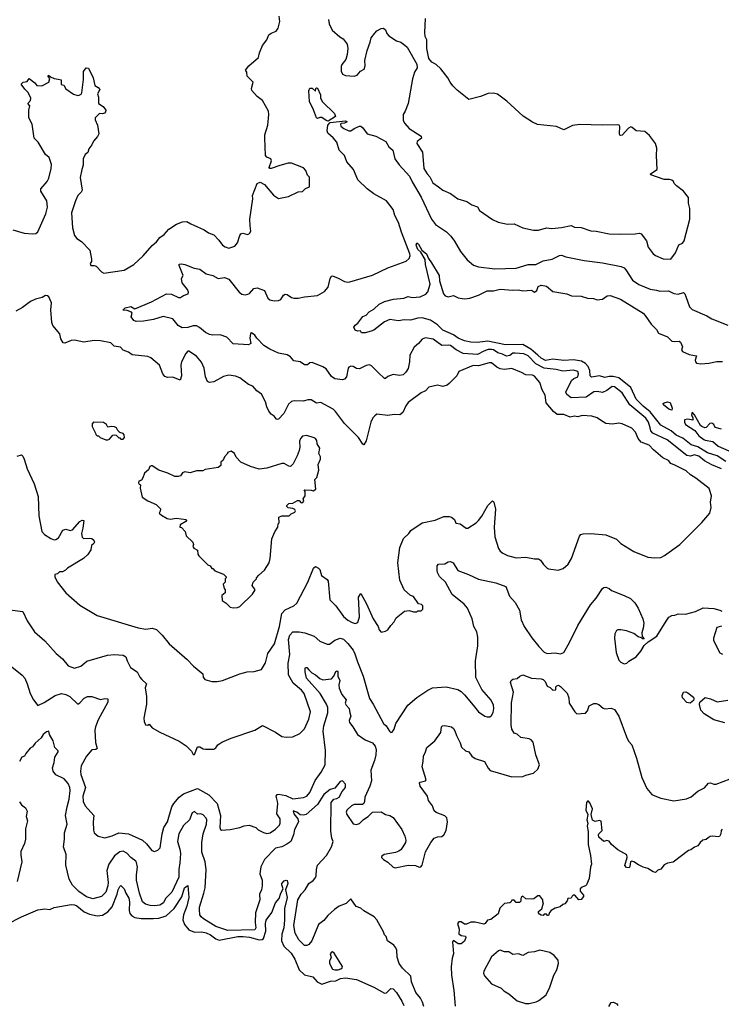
# Model space of a CAD drawing. Extents: x 2087054 to 2277909, y 548907 to 753496.
# Tile 213 of 256: x 2139987 to 2146484, y 650197 to 659312. Entities that reach past the tile are written whole.
import ezdxf

# ---------------------------------------------------------------- set-up
doc = ezdxf.new("R2010")
doc.units = 0

msp = doc.modelspace()

# ---------------------------------------------------------------- linework, layer by layer
at = {"layer": '0CON20XD'}
for points in [[(2141601.3, 657411.3), (2141695, 657366), (2141735, 657337.5), (2141785, 657318.8), (2141832.5, 657272.5), (2141865.8, 657225.8), (2141888.8, 657208.8), (2141925, 657198), (2141980, 657215), (2142004.5, 657245.5), (2142024.2, 657315), (2142035, 657330), (2142055, 657336.7), (2142096.4, 657323.6), (2142115, 657333.3), (2142128.8, 657355), (2142120, 657405), (2142118.6, 657465), (2142146.2, 657655), (2142143.3, 657685), (2142185, 657796.7), (2142215, 657807.5), (2142255, 657786.7), (2142337.3, 657687.3), (2142385, 657656.2), (2142475, 657673.8), (2142565, 657717.5), (2142605, 657722.5), (2142635, 657750), (2142670, 657765), (2142670, 657855), (2142653, 657873), (2142637, 657917), (2142615, 657940), (2142505, 657982.5), (2142473, 657983), (2142395, 657961.1), (2142315, 657934.3), (2142302.5, 657935), (2142296.7, 657945), (2142320, 658005), (2142313.3, 658023.3), (2142275, 658038.8), (2142264.2, 658054.2), (2142255.8, 658215), (2142258, 658245), (2142284, 658335), (2142294.3, 658435), (2142290.6, 658465), (2142235, 658564.3), (2142185, 658601.2), (2142136.4, 658656.4), (2142133.6, 658676.4), (2142150, 658735), (2142095, 658790), (2142090, 658825), (2142077.5, 658845), (2142110, 658885), (2142198.3, 658961.7), (2142208, 659005), (2142235, 659073.3), (2142275.5, 659124.5), (2142295, 659173.3), (2142315, 659188), (2142361.2, 659205), (2142380.6, 659235), (2142396.9, 659295), (2142390, 659345)], [(2142848, 659315), (2142854.3, 659275), (2142881.2, 659215), (2142953.1, 659153.1), (2142983.3, 659135), (2143018.8, 659085), (2143026, 659045), (2143019.7, 658990.3), (2143006, 658945), (2142971.7, 658898.3), (2142965, 658880), (2142964.2, 658834.2), (2142975, 658807.5), (2143005, 658796.7), (2143085, 658790), (2143110.7, 658799.3), (2143142.5, 658835), (2143175.9, 658854.1), (2143186.2, 658885), (2143183.3, 658935), (2143203.9, 659026.1), (2143231.2, 659105), (2143243.3, 659145), (2143275, 659187.5), (2143295, 659207.5), (2143335, 659230), (2143355, 659232.5), (2143375, 659217.5), (2143386.7, 659185), (2143405, 659163.3), (2143475, 659117.5), (2143515, 659102.5), (2143555, 659077.5), (2143575, 659057.5), (2143665, 658900), (2143666.2, 658865), (2143644.1, 658825.9), (2143625.9, 658764.1), (2143583.4, 658536.6), (2143557.5, 658465), (2143537, 658433), (2143537.9, 658377.9), (2143552.1, 658352.1), (2143593.3, 658305), (2143706.2, 658235), (2143708.8, 658215), (2143666.7, 658185), (2143663.8, 658165), (2143715.7, 658085), (2143730.8, 657935), (2143760, 657885), (2143785, 657858), (2143811.7, 657801.7), (2143864.6, 657764.6), (2143905.4, 657735.4), (2143975, 657704.4), (2144045, 657654.2), (2144127.6, 657627.6), (2144175, 657598), (2144225, 657578.8), (2144246.1, 657546.1), (2144285, 657516.7), (2144365, 657463.8), (2144417.7, 657437.7), (2144505, 657418), (2144565, 657421.2), (2144645, 657384.2), (2144745, 657364), (2144790, 657365), (2144865, 657384.2), (2144915, 657380), (2145005, 657388.1), (2145094.3, 657405.7), (2145125, 657390), (2145185, 657388.6), (2145275, 657356.9), (2145325, 657354.2), (2145445, 657330.8), (2145553, 657327), (2145685, 657330), (2145725, 657336.7), (2145740.7, 657330.7), (2145791.2, 657265), (2145806.2, 657205), (2145853.8, 657145), (2145875, 657128.8), (2145945, 657098.8), (2146016.7, 657095), (2146060, 657155), (2146091.7, 657228.3), (2146125, 657243.3), (2146141.2, 657265), (2146191.2, 657465), (2146193.8, 657565), (2146181.2, 657615), (2146178.8, 657665), (2146133.3, 657725), (2146067.5, 657775), (2146047.5, 657795), (2146040, 657815), (2146026.7, 657825), (2146005, 657832.9), (2145955, 657832.2), (2145832.5, 657875), (2145827.5, 657885), (2145888.8, 657925), (2145883.1, 658055), (2145888.3, 658121.7), (2145874.4, 658164.4), (2145819.7, 658239.7), (2145775, 658277.5), (2145694.2, 658284.2), (2145660, 658315), (2145645, 658319.2), (2145625, 658307.1), (2145565, 658242), (2145555, 658238.8), (2145545, 658243.3), (2145542.5, 658255), (2145544.2, 658324.2), (2145537.5, 658335), (2145525, 658340), (2145385, 658335.7), (2145175, 658341.2), (2145105, 658331.2), (2145025, 658291.2), (2144957, 658323), (2144783.2, 658343.2), (2144735, 658362), (2144649.7, 658419.7), (2144497.9, 658557.9), (2144411.7, 658621.7), (2144373, 658633), (2144325, 658630), (2144255, 658601.2), (2144145, 658573.8), (2144038.3, 658658.3), (2143998.8, 658698.8), (2143972.7, 658732.7), (2143951.2, 658775), (2143887.7, 658857.7), (2143845, 658897.5), (2143805, 658917.5), (2143775, 658952.5), (2143755.8, 659045), (2143756, 659125), (2143743.3, 659155), (2143738.1, 659195), (2143745.9, 659324.1)], [(2139925, 657368), (2140027.3, 657337.3), (2140105, 657328.8), (2140137.7, 657332.3), (2140155, 657348.8), (2140229.6, 657515), (2140243.5, 657575), (2140238, 657635), (2140184, 657725), (2140182, 657745), (2140241.2, 657815), (2140255.8, 657845), (2140278.6, 657935), (2140281.7, 657971.7), (2140260, 658035), (2140226.7, 658065), (2140159.3, 658179.3), (2140121.2, 658215), (2140103.3, 658345), (2140072.5, 658405), (2140072.5, 658475), (2140080, 658515), (2140062.5, 658535), (2140087, 658563), (2140090, 658585), (2140065, 658637.5), (2140035, 658667.5), (2140002.5, 658715), (2140020, 658735), (2140055, 658740), (2140075, 658767.5), (2140126.4, 658726.4), (2140145, 658702.5), (2140191.7, 658698.3), (2140257.5, 658735), (2140267.5, 658767.5), (2140252.5, 658785), (2140255, 658797.5), (2140271.7, 658781.7), (2140305, 658766.7), (2140345, 658762.5), (2140370, 658755), (2140371.7, 658711.7), (2140396.4, 658706.4), (2140415, 658672.5), (2140485, 658622.5), (2140525, 658610), (2140537, 658613), (2140556.4, 658623.6), (2140562.5, 658635), (2140577, 658757), (2140578.3, 658831.7), (2140602.5, 658865), (2140625, 658862.5), (2140668, 658775), (2140681.7, 658701.7), (2140715, 658683.3), (2140728, 658665), (2140708.8, 658625), (2140718, 658595), (2140717.5, 658535), (2140759.3, 658509.3), (2140785.8, 658475), (2140782.4, 658457.6), (2140772.6, 658447.4), (2140755, 658440), (2140725, 658442.5), (2140686, 658405), (2140685.7, 658385), (2140708.8, 658335), (2140721.2, 658255), (2140708.8, 658231.2), (2140671.7, 658188.3), (2140656.1, 658153.9), (2140627.5, 658115), (2140617, 658083), (2140593.8, 658065), (2140574, 658025), (2140576.2, 657965), (2140561.9, 657925), (2140547.9, 657852.1), (2140566.7, 657735), (2140556.9, 657715), (2140524.5, 657685), (2140505, 657636.2), (2140467.8, 657525), (2140475.5, 657385.5), (2140494.3, 657315), (2140515, 657286.7), (2140559.5, 657259.5), (2140638.3, 657178.3), (2140653.3, 657095), (2140653.3, 657075), (2140641.2, 657055), (2140645, 657037.5), (2140676.4, 657036.4), (2140695, 657028.8), (2140745, 656976.7), (2140765, 656966.7), (2140955, 656994.2), (2141044.2, 657045), (2141129.4, 657125), (2141215, 657222.5), (2141255, 657254), (2141286, 657295), (2141325, 657324.2), (2141368.3, 657371.7), (2141440.4, 657419.6), (2141495, 657440.8), (2141534.1, 657444.1), (2141570.9, 657420.9), (2141601.3, 657411.3)], [(2142845, 658372), (2142825, 658377.5), (2142785, 658407.5), (2142765, 658406.7), (2142745, 658396.7), (2142734.1, 658404.1), (2142708.2, 658478.2), (2142671.4, 658555), (2142663.3, 658655), (2142675, 658677.5), (2142697, 658677), (2142725, 658650), (2142730, 658675), (2142735, 658680), (2142745, 658677.5), (2142773.8, 658615), (2142772.5, 658585), (2142791.1, 658551.1), (2142903.6, 658443.6), (2142910, 658415), (2142845, 658372)], [(2146485, 655155.3), (2146395, 655190.9), (2146328.7, 655228.7), (2146275, 655270.3), (2146235, 655284.3), (2146198.2, 655271.8), (2146165, 655278.2), (2145984, 655424), (2145851.2, 655485), (2145832.8, 655505), (2145826.4, 655533.6), (2145808.9, 655585), (2145785, 655621.8), (2145636.2, 655746.2), (2145565, 655858.4), (2145495, 655913.1), (2145473.8, 655915), (2145425, 655878.9), (2145385, 655861.4), (2145335, 655868.9), (2145305, 655865.5), (2145234, 655816), (2145095, 655810.6), (2145055, 655842), (2145044.3, 655865), (2145098.3, 655971.7), (2145119.7, 655990.3), (2145156.9, 656005), (2145161.9, 656035), (2145155, 656053.8), (2145115, 656067.5), (2145015, 656059.1), (2144954.7, 656074.7), (2144845, 656085.9), (2144767, 656127), (2144695, 656199.5), (2144655, 656218.1), (2144575, 656226.1), (2144555, 656223.5), (2144525, 656203.5), (2144495, 656196.7), (2144456.8, 656216.8), (2144415, 656226.7), (2144375.5, 656255), (2144355, 656259.4), (2144325, 656257.3), (2144285.6, 656244.4), (2144225, 656213.3), (2144095, 656221.6), (2144028.9, 656255), (2143975, 656294.5), (2143955, 656300), (2143895, 656296.4), (2143815.3, 656355.3), (2143744.5, 656365.5), (2143714.5, 656355.5), (2143681.2, 656315), (2143640.3, 656279.7), (2143599.4, 656205), (2143596.9, 656145), (2143585, 656083.3), (2143561.4, 656048.6), (2143536.7, 656025), (2143505, 656019.2), (2143445, 656028.6), (2143395, 656008), (2143375, 655990), (2143365, 655990), (2143305.5, 656045.5), (2143246.4, 656106.4), (2143225, 656118), (2143195, 656111.9), (2143135, 656078.5), (2143105, 656082.2), (2143075, 656102), (2143055, 656105.7), (2143035, 656096), (2143028, 656085), (2143013.5, 656006.5), (2142995, 655983.8), (2142975, 655979.2), (2142905, 655988), (2142875, 656007.5), (2142825, 656080.8), (2142795, 656096.9), (2142695, 656138.8), (2142675, 656133.8), (2142653.2, 656116.8), (2142625, 656115.7), (2142585, 656145.4), (2142525, 656154.4), (2142495, 656190), (2142465, 656209.2), (2142382.5, 656225), (2142305, 656260.8), (2142246.6, 656296.6), (2142182.3, 656362.3), (2142165, 656390), (2142135, 656412.5), (2142123.8, 656406.2), (2142117.5, 656365), (2142127.5, 656315), (2142105, 656302.5), (2141965, 656312), (2141905, 656371.5), (2141845, 656393.8), (2141775, 656391.3), (2141745, 656397.1), (2141707.3, 656415), (2141652.5, 656462.5), (2141625, 656477.9), (2141595, 656477.5), (2141545, 656461.1), (2141490.5, 656460.5), (2141455, 656481.2), (2141405, 656544), (2141315, 656562.9), (2141225, 656535.6), (2141135, 656521.9), (2141065, 656516.7), (2141045, 656527.5), (2141020.7, 656560.7), (2141027.5, 656595), (2141023, 656603), (2140981.2, 656621.2), (2140943, 656623), (2140965, 656645.7), (2141015, 656656.1), (2141055, 656635.8), (2141208.8, 656701.2), (2141346.8, 656773.2), (2141392.3, 656772.3), (2141459.2, 656740.8), (2141475, 656740.8), (2141505, 656760), (2141545.8, 656774.2), (2141551.7, 656788.3), (2141542, 656815), (2141492, 656875), (2141486.7, 656915), (2141501.2, 656945), (2141462.5, 657035), (2141465, 657047.5), (2141485, 657052.5), (2141515, 657047.1), (2141601.7, 657011.7), (2141655, 657001.2), (2141715, 656960), (2141775, 656944.3), (2141825, 656915.8), (2141885, 656926), (2141925, 656910.8), (2142020.6, 656790.6), (2142045, 656770.8), (2142075, 656765.8), (2142100.3, 656769.7), (2142115, 656776.2), (2142155, 656823.8), (2142185, 656830), (2142255, 656806.2), (2142286, 656735), (2142305, 656720), (2142345, 656708.6), (2142385, 656711.9), (2142405, 656721.4), (2142428.7, 656761.3), (2142445, 656770), (2142465, 656767.5), (2142505, 656740), (2142525, 656733.8), (2142565, 656733.3), (2142625, 656746.7), (2142745, 656760), (2142810, 656795), (2142843, 656837), (2142862, 656915), (2142875, 656937.5), (2142885, 656940), (2142935, 656920), (2142995, 656887.1), (2143025, 656881.4), (2143045.6, 656884.4), (2143255, 656948), (2143397.5, 657015), (2143565, 657078), (2143595, 657100), (2143602.5, 657125), (2143600.6, 657145), (2143523.7, 657343.7), (2143494.8, 657435), (2143460.7, 657500.7), (2143445.2, 657555), (2143384.3, 657634.3), (2143265, 657700.4), (2143205, 657746.5), (2143119, 657829), (2143079.3, 657925), (2143017.1, 657995), (2142993.6, 658053.6), (2142946.7, 658105), (2142925, 658178.5), (2142889.5, 658219.5), (2142841, 658261), (2142835.4, 658284.6), (2142840, 658335), (2142860.8, 658359.2), (2143005, 658375.8), (2143020, 658365), (2142995, 658353.8), (2142965, 658352.5), (2142957.5, 658345), (2142960, 658325), (2142987.5, 658305), (2143035, 658283.3), (2143055, 658282.5), (2143085, 658303.3), (2143135, 658327.5), (2143145, 658326.7), (2143165, 658310), (2143205.6, 658255.6), (2143285, 658233.5), (2143378.8, 658185), (2143405, 658134.3), (2143441.1, 658105), (2143461.8, 658025), (2143499.9, 657969.9), (2143598.2, 657865), (2143620.8, 657810.8), (2143705, 657668.6), (2143801.9, 657465), (2143837.5, 657415), (2143938.3, 657348.3), (2143978.9, 657308.9), (2144013.1, 657263.1), (2144068.1, 657165), (2144129.3, 657089.3), (2144190.7, 657040.7), (2144235.5, 657025.5), (2144386.4, 657006.4), (2144583, 657013), (2144694.6, 657044.6), (2144765, 657046), (2144835, 657078.4), (2144917.5, 657095), (2144985, 657129.1), (2145005, 657132.7), (2145045, 657116.7), (2145215, 657083.1), (2145385, 657060.4), (2145556.4, 657026.4), (2145583.8, 657013.8), (2145601.4, 656995), (2145660.3, 656900.3), (2145719.7, 656859.7), (2145825, 656816.2), (2145885, 656808), (2145915, 656797.5), (2145995, 656802), (2146045, 656778), (2146085, 656770.8), (2146135, 656787.5), (2146147.5, 656775), (2146155, 656750), (2146189.2, 656655), (2146215, 656628), (2146350.3, 656570.3), (2146395, 656542), (2146545.5, 656485.5)], [(2146525, 655222.2), (2146445, 655273.8), (2146355, 655301.2), (2146265, 655358.6), (2146205, 655377.5), (2146126.4, 655436.4), (2146098.9, 655448.9), (2146067.1, 655465), (2146018.7, 655505), (2145925, 655557.8), (2145825, 655682.8), (2145759.5, 655735), (2145695, 655800.4), (2145645, 655906.9), (2145535.4, 655995.4), (2145481.7, 656008.3), (2145445, 656009.2), (2145405, 656000.9), (2145355, 656015.9), (2145283.3, 656003.3), (2145268.2, 656015), (2145265.6, 656065), (2145251, 656101), (2145225, 656130.3), (2145189.9, 656150), (2145115, 656161.8), (2145025, 656157.4), (2144925, 656170.2), (2144855, 656158.4), (2144815, 656178.6), (2144785, 656207.2), (2144721.3, 656261.3), (2144645, 656304.7), (2144485, 656301.4), (2144323.3, 656335), (2144222.9, 656322.9), (2144165, 656326.2), (2144105, 656339.3), (2144048.5, 656365), (2144004.3, 656394.3), (2143905, 656438.9), (2143856.6, 656486.6), (2143790.1, 656530.1), (2143715, 656551.4), (2143675, 656550), (2143605, 656531.6), (2143548, 656532), (2143495, 656524.4), (2143415, 656535.7), (2143364, 656515), (2143265, 656437.1), (2143240.6, 656429.4), (2143185, 656412.5), (2143153, 656413), (2143141.7, 656431.7), (2143115, 656427.5), (2143095, 656438.8), (2143080, 656465), (2143094.2, 656485), (2143117.8, 656502.2), (2143165, 656563.8), (2143194.1, 656575.9), (2143222.1, 656607.9), (2143266.8, 656633.2), (2143315, 656678.8), (2143365, 656704), (2143450, 656725), (2143545, 656734.2), (2143585, 656748), (2143621.1, 656741.1), (2143694, 656746), (2143748, 656772), (2143767.5, 656792.5), (2143787.5, 656865), (2143746.2, 657045), (2143743, 657093), (2143700.6, 657160.6), (2143672.7, 657185), (2143657.1, 657225), (2143664.3, 657245.7), (2143680, 657235), (2143709.5, 657179.5), (2143753.3, 657145), (2143772.2, 657102.2), (2143800.3, 657060.3), (2143870.8, 656945), (2143875.9, 656894.1), (2143910.8, 656775), (2143926.8, 656756.8), (2143955, 656746), (2144005, 656760), (2144046.2, 656736.2), (2144105, 656728), (2144155.8, 656734.2), (2144236.9, 656763.1), (2144315, 656802.5), (2144375, 656802.5), (2144435, 656816.7), (2144555, 656808), (2144605, 656811.2), (2144645, 656800.8), (2144725, 656808.8), (2144755, 656790), (2144775.5, 656804.5), (2144788.3, 656841.7), (2144815, 656854.4), (2144865, 656843.8), (2144925, 656794.2), (2145055, 656774), (2145095.5, 656755.5), (2145185, 656751.1), (2145245, 656735.5), (2145300.3, 656730.3), (2145335, 656718), (2145385, 656726.2), (2145426.7, 656756.7), (2145455, 656758), (2145550.8, 656725), (2145759.4, 656595), (2145780, 656575), (2145835, 656491.9), (2145884, 656445), (2145900.8, 656410.8), (2145985, 656375.5), (2146025, 656337.3), (2146047, 656333), (2146095, 656336.7), (2146105, 656327.5), (2146123.3, 656285), (2146116, 656255), (2146125, 656240), (2146185, 656214), (2146255, 656200), (2146241.2, 656158.8), (2146243.8, 656145), (2146255, 656132.5), (2146295, 656125.8), (2146368.3, 656131.7), (2146442.7, 656147.3), (2146495, 656146.2)], [(2141815, 653183.8), (2141864.1, 653195.9), (2142024.3, 653255.7), (2142095, 653273.8), (2142157, 653277), (2142225, 653297.5), (2142262.2, 653357.8), (2142284.4, 653445), (2142345.5, 653534.5), (2142392.9, 653695), (2142415.3, 653815), (2142445, 653849.6), (2142527.1, 653885), (2142555, 653909.2), (2142655, 654106.2), (2142706.7, 654235), (2142725, 654248.8), (2142753.3, 654235), (2142765, 654222.5), (2142782, 654165), (2142835, 654130), (2142842.2, 654115), (2142860.5, 653940.5), (2142913.3, 653885), (2142985.5, 653785.5), (2143025, 653752.5), (2143065, 653730), (2143095, 653722), (2143119.1, 653730.9), (2143133.6, 653785), (2143124, 653965), (2143145, 654000), (2143198, 653905), (2143260, 653765), (2143306, 653695), (2143316.7, 653665), (2143335, 653643.3), (2143375, 653650), (2143395, 653662.5), (2143423.3, 653705), (2143455, 653737.5), (2143474.1, 653775.9), (2143550, 653835), (2143595, 653842.5), (2143635, 653830), (2143665, 653830), (2143675, 653840), (2143705, 653840), (2143720, 653855), (2143720, 653885), (2143707, 653897), (2143680, 653905), (2143633, 653973), (2143605, 653982.5), (2143547.5, 654035), (2143506.2, 654123.8), (2143489.2, 654285), (2143505.7, 654424.3), (2143541.1, 654508.9), (2143590, 654555), (2143608.3, 654581.7), (2143712.5, 654655), (2143835, 654680), (2143915, 654713.8), (2143965, 654713.3), (2143985, 654706.7), (2144013.3, 654685), (2144025, 654652.5), (2144065, 654646.2), (2144122.5, 654605), (2144135.8, 654604.2), (2144212.5, 654655), (2144235, 654676.7), (2144265, 654716.7), (2144321.2, 654815), (2144365, 654857.5), (2144376.4, 654846.4), (2144391.7, 654781.7), (2144381.4, 654615), (2144387.1, 654525), (2144421.2, 654415), (2144435, 654393.3), (2144462, 654372), (2144505, 654352.5), (2144585, 654330), (2144675, 654336.7), (2144755, 654320), (2144791.7, 654321.7), (2144809.3, 654309.3), (2144837, 654267), (2144870, 654235), (2144885, 654227.5), (2144973, 654217), (2145018.3, 654231.7), (2145065, 654272.5), (2145096.2, 654325), (2145170.5, 654529.5), (2145183.9, 654546.1), (2145205, 654553.3), (2145274.4, 654555.6), (2145415, 654543.8), (2145513.6, 654503.6), (2145555, 654463.8), (2145675, 654388.8), (2145805, 654336.2), (2145865, 654328.8), (2145925, 654334), (2145958.3, 654351.7), (2146100, 654455), (2146145, 654500), (2146305, 654656.7), (2146377.7, 654742.3), (2146390, 654795), (2146383.3, 654845), (2146393.3, 654905), (2146370.5, 654970.5), (2146248.7, 655068.7), (2146197.2, 655097.2), (2146160, 655135), (2146055, 655188.1), (2146015, 655202), (2145995, 655230), (2145942.2, 655255), (2145855, 655330), (2145814.5, 655374.5), (2145740.5, 655400.5), (2145714.7, 655434.7), (2145689.4, 655495), (2145655, 655531.4), (2145565, 655571.4), (2145534.2, 655575.8), (2145475, 655568.8), (2145415, 655572.9), (2145365.5, 655605.5), (2145333.8, 655625), (2145285, 655641.9), (2145195, 655649.2), (2145155, 655634.2), (2145125, 655641.1), (2145085, 655632.5), (2145025, 655656.9), (2144965, 655657.3), (2144928.9, 655685), (2144861.5, 655765), (2144852.5, 655835), (2144824.4, 655885), (2144805, 655953.3), (2144755, 656010.5), (2144735, 656020), (2144675, 656022.9), (2144635, 656047.1), (2144545, 656082.9), (2144475, 656072.4), (2144435, 656079.5), (2144404, 656094), (2144355, 656134.6), (2144335, 656135.3), (2144235, 656107.6), (2144185, 656111.4), (2144052.5, 656055), (2144033.8, 656015), (2143963.3, 655945), (2143945, 655928.8), (2143905, 655916.2), (2143855, 655930), (2143775, 655911.2), (2143746.2, 655875), (2143705, 655857.5), (2143585, 655769.2), (2143562.6, 655737.4), (2143534, 655675), (2143506.6, 655653.4), (2143455, 655655.7), (2143395, 655647.8), (2143295, 655658.8), (2143275, 655646.2), (2143256, 655625), (2143237.5, 655585), (2143195.7, 655414.3), (2143175, 655377.5), (2143165, 655383.3), (2143123.8, 655445), (2142995, 655572.5), (2142911.9, 655685), (2142890.8, 655705), (2142775, 655768.6), (2142735, 655762.9), (2142685, 655793.5), (2142655, 655792.9), (2142615, 655780), (2142527.7, 655782.3), (2142503.9, 655776.1), (2142477.7, 655752.3), (2142433.8, 655665), (2142382.5, 655615), (2142375, 655610), (2142365, 655613.3), (2142343, 655643), (2142315, 655660), (2142295, 655688.8), (2142275, 655727.5), (2142262.5, 655775), (2142226, 655845), (2142183.1, 655875), (2142145, 655918.6), (2142105, 655935.8), (2142026.2, 655995), (2141985, 656010.6), (2141925, 656021.4), (2141875, 656007.5), (2141785, 655958.8), (2141745, 655953.3), (2141725, 655963.3), (2141709.2, 656005), (2141695.8, 656085), (2141670.5, 656140.5), (2141625, 656196.7), (2141555, 656242.5), (2141545, 656242.5), (2141525, 656222.5), (2141485.5, 656145), (2141480, 656115), (2141485.5, 656014.5), (2141473.6, 655976.4), (2141405, 656001.9), (2141355, 656000.5), (2141330, 656010), (2141312.1, 656035), (2141281.9, 656115), (2141202.4, 656182.4), (2141174.1, 656194.1), (2141028.9, 656208.9), (2140993.4, 656233.4), (2140945, 656253.8), (2140920.8, 656280.8), (2140860.7, 656290.7), (2140830.3, 656320.3), (2140735, 656340), (2140677.5, 656342.5), (2140582.7, 656327.3), (2140495, 656346.5), (2140465, 656342.1), (2140405, 656318.1), (2140390.3, 656320.3), (2140366.8, 656356.8), (2140358.8, 656405), (2140295, 656482.5), (2140285, 656510), (2140276.2, 656625), (2140280.7, 656690.7), (2140255.8, 656745.8), (2140245, 656756.2), (2140225, 656758.8), (2140195, 656738.8), (2140135, 656726.2), (2140087.1, 656702.9), (2140012.3, 656647.7), (2139952.5, 656615)], [(2146025, 655697.5), (2145996.7, 655705), (2145948.8, 655745), (2145945, 655757.5), (2145954.2, 655765.8), (2145985, 655774.2), (2146009.1, 655769.1), (2146028.8, 655715), (2146025, 655697.5)], [(2146485, 655520), (2146427.7, 655537.7), (2146413.8, 655565), (2146395, 655576.7), (2146377, 655573), (2146345, 655536.7), (2146330, 655535), (2146303.8, 655545), (2146292, 655555), (2146236.2, 655655), (2146215, 655680), (2146207.5, 655655), (2146220, 655625), (2146220, 655605), (2146175, 655612.5), (2146143.3, 655606.7), (2146142, 655585), (2146153.3, 655563.3), (2146239.6, 655509.6), (2146275, 655458), (2146323.3, 655425), (2146335, 655418), (2146406.8, 655406.8), (2146455, 655364.5), (2146555, 655319.2)], [(2140805, 655422.5), (2140820, 655430), (2140850, 655465), (2140865, 655470), (2140880, 655465), (2140905, 655440), (2140915, 655440), (2140925, 655430), (2140945, 655430), (2140957, 655443), (2140955, 655470), (2140945, 655480), (2140915, 655490), (2140895, 655510), (2140883, 655533), (2140865, 655543.3), (2140835, 655546.7), (2140805, 655540), (2140790, 655565), (2140763, 655583), (2140670, 655585), (2140658.3, 655571.7), (2140657.5, 655545), (2140690, 655485), (2140691.7, 655471.7), (2140705, 655460), (2140718.3, 655458.3), (2140733, 655443), (2140783.6, 655423.6), (2140805, 655422.5)], [(2141965, 653866.7), (2142005, 653870), (2142025, 653880), (2142142.5, 653995), (2142167.5, 654035), (2142140, 654075), (2142150, 654105), (2142180, 654135), (2142180, 654145), (2142200.7, 654169.3), (2142253, 654217), (2142298.8, 654285), (2142307.3, 654322.7), (2142321.2, 654505), (2142349.3, 654570.7), (2142377.5, 654615), (2142380, 654645), (2142390, 654655), (2142387.5, 654705), (2142415, 654718.8), (2142481.7, 654718.3), (2142501.7, 654738.3), (2142536.4, 654753.6), (2142542.5, 654765), (2142535, 654777.5), (2142515, 654787.5), (2142473, 654793), (2142460, 654805), (2142460, 654815), (2142478.3, 654831.7), (2142515, 654837.5), (2142558.3, 654861.7), (2142575, 654860), (2142595, 654840), (2142608.3, 654841.7), (2142617.5, 654855), (2142613, 654877), (2142630, 654905), (2142630, 654945), (2142621.7, 654958.3), (2142685, 654957.5), (2142705, 654950), (2142730, 654965), (2142720, 655055), (2142737.5, 655075), (2142757, 655143), (2142752.5, 655195), (2142772.5, 655245), (2142772.5, 655265), (2142757.5, 655295), (2142766.7, 655345), (2142743.3, 655385), (2142737.5, 655415), (2142727.5, 655435), (2142715, 655442.5), (2142645, 655463.3), (2142605, 655456.7), (2142586.2, 655435), (2142578.8, 655411.2), (2142581.4, 655355), (2142575.8, 655325), (2142557.1, 655275), (2142518.2, 655201.8), (2142495, 655176), (2142478.3, 655178.3), (2142435, 655203.8), (2142415, 655203.8), (2142275, 655160), (2142205, 655150), (2142124.2, 655174.2), (2142034.2, 655214.2), (2141990.8, 655260.8), (2141975, 655297.5), (2141945, 655317.5), (2141910, 655305), (2141910, 655295), (2141883.6, 655266.4), (2141870, 655235), (2141850, 655215), (2141850, 655185), (2141825, 655167.5), (2141705, 655146.7), (2141683, 655137), (2141625, 655136.7), (2141565, 655117.5), (2141515, 655126.7), (2141493.6, 655116.4), (2141475, 655090), (2141455, 655082.5), (2141425, 655082.5), (2141360, 655115), (2141275, 655142.5), (2141215, 655182.5), (2141205, 655182.5), (2141192.5, 655175), (2141180, 655145), (2141142.5, 655115), (2141128.3, 655071.7), (2141115, 655050), (2141090.7, 655039.3), (2141087.5, 655025), (2141095, 655012.5), (2141107, 655007), (2141103.3, 654975), (2141122.7, 654892.7), (2141175, 654857.5), (2141250, 654825), (2141290, 654785), (2141287, 654763), (2141280, 654745), (2141300, 654725), (2141354.2, 654694.2), (2141385, 654688), (2141435, 654698), (2141527.5, 654685), (2141532.5, 654675), (2141526.7, 654665), (2141473.6, 654636.4), (2141470, 654615), (2141485, 654610), (2141520, 654575), (2141530, 654535), (2141590, 654475), (2141597.5, 654455), (2141590, 654435), (2141600.7, 654420.7), (2141635, 654400), (2141637.5, 654365), (2141645, 654350), (2141730, 654265), (2141750, 654255), (2141765, 654230), (2141775, 654230), (2141795, 654210), (2141875, 654180), (2141900, 654155), (2141900, 654145), (2141890, 654135), (2141890, 654105), (2141872.5, 654085), (2141880, 654045), (2141890, 654035), (2141890, 654005), (2141858.3, 653981.7), (2141863.3, 653935), (2141899.3, 653909.3), (2141935, 653872.5), (2141965, 653866.7)], [(2139965, 655270.8), (2140005, 655282.5), (2140015, 655270), (2140028.5, 655245), (2140055.3, 655155.3), (2140121.2, 655015), (2140157.9, 654897.9), (2140165, 654720), (2140192.5, 654575), (2140215.8, 654545), (2140275, 654507.5), (2140305, 654498), (2140320.5, 654499.5), (2140346.7, 654515), (2140387.5, 654585), (2140415, 654596.7), (2140453.3, 654583.3), (2140475, 654590), (2140545, 654666.7), (2140565, 654677.5), (2140580, 654675), (2140573.3, 654605), (2140560, 654555), (2140565, 654520), (2140578.3, 654508.3), (2140635, 654512.5), (2140655, 654507.5), (2140673.6, 654493.6), (2140678.8, 654475), (2140675, 654463.3), (2140652.5, 654445), (2140646.2, 654405), (2140617.6, 654362.4), (2140578.8, 654325), (2140430, 654235), (2140410, 654215), (2140385, 654200), (2140355, 654200), (2140338.3, 654181.7), (2140313, 654177), (2140313.3, 654155), (2140335, 654107.5), (2140415, 654006.2), (2140545, 653890.8), (2140705, 653796), (2141085, 653681.2), (2141155, 653668.8), (2141215, 653678), (2141255, 653666), (2141308, 653615), (2141371.2, 653535), (2141538.3, 653388.3), (2141596.1, 653326.1), (2141683.3, 653255), (2141686.7, 653225), (2141702.5, 653205), (2141765, 653183.8), (2141815, 653183.8)], [(2139895, 653850), (2140015, 653832.5), (2140056.4, 653746.4), (2140123.8, 653645), (2140221.2, 653561.2), (2140324.3, 653444.3), (2140383.8, 653395), (2140435, 653328.8), (2140495, 653308.8), (2140555, 653328.6), (2140607.9, 653372.1), (2140800, 653430), (2140865, 653434.4), (2140945, 653428), (2140971.2, 653415), (2140982.1, 653375), (2141014.2, 653315), (2141075, 653276), (2141100.4, 653225), (2141118.9, 653205), (2141162, 653165), (2141148, 653125), (2141160, 653045), (2141160.8, 652975), (2141136.7, 652845), (2141140, 652815), (2141152.5, 652785), (2141175, 652780), (2141185, 652790), (2141215, 652757.5), (2141285.8, 652715.8), (2141465, 652633.8), (2141529.5, 652589.5), (2141579.3, 652539.3), (2141595, 652510), (2141605, 652510), (2141635, 652580), (2141655, 652580), (2141685, 652562.5), (2141708.3, 652558.3), (2141785, 652557.5), (2141805, 652572.5), (2141822.3, 652597.7), (2141858, 652622), (2141945, 652660.8), (2142165.8, 652734.2), (2142235, 652776.7), (2142357.5, 652715), (2142416.1, 652676.1), (2142455, 652669.2), (2142515, 652673.8), (2142582.5, 652705), (2142625, 652747.5), (2142664.2, 652835), (2142679.2, 652905), (2142620.8, 653075), (2142598.1, 653105), (2142518.3, 653168.3), (2142477.8, 653247.8), (2142474.6, 653355), (2142489.1, 653435), (2142475.5, 653574.5), (2142489.5, 653615), (2142515, 653645.5), (2142576.2, 653645), (2142626.1, 653636.1), (2142715.2, 653605.2), (2142765, 653557.8), (2142835, 653530.6), (2142855, 653530.6), (2142905, 653568.5), (2142955, 653586.5), (2142985, 653576.7), (2143026.8, 653536.8), (2143074.2, 653474.2), (2143091.2, 653441.2), (2143115, 653366), (2143168.5, 653235), (2143225, 653028), (2143260, 652975), (2143356.4, 652796.4), (2143380, 652775), (2143411.2, 652725), (2143425, 652713.3), (2143435, 652716.7), (2143456.2, 652745), (2143470, 652795), (2143581.2, 652965), (2143663.1, 653036.9), (2143767.5, 653105), (2143810, 653125), (2143935, 653136.2), (2144045, 653112.5), (2144073.9, 653093.9), (2144105, 653062.5), (2144185.8, 652965.8), (2144236.7, 652905), (2144295, 652863.3), (2144315, 652857.5), (2144341.7, 652858.3), (2144355, 652870), (2144371.7, 652898.3), (2144376.2, 652935), (2144373.3, 652965), (2144353.6, 653013.6), (2144265, 653112.5), (2144211.7, 653221.7), (2144208.8, 653375), (2144230, 653515), (2144230.8, 653595), (2144220, 653645), (2144193.9, 653695), (2144178.2, 653765), (2144133.9, 653863.9), (2144101.5, 653901.5), (2143992.1, 653992.1), (2143931.4, 654105), (2143875, 654156.2), (2143855.6, 654195), (2143853.1, 654215), (2143854.2, 654255), (2143865, 654271.2), (2143925, 654274), (2143955.7, 654294.3), (2143975, 654297.1), (2144002, 654285), (2144045, 654213.3), (2144142.5, 654175), (2144235, 654133.8), (2144395, 654098.8), (2144490, 654065), (2144524, 653975), (2144574.2, 653915), (2144615, 653846.2), (2144631.8, 653755), (2144660, 653695), (2144729.9, 653589.9), (2144795, 653508.5), (2144845, 653458), (2144870, 653445), (2144945, 653449.2), (2144995, 653440), (2145025.6, 653455), (2145078.9, 653545), (2145155.6, 653704.4), (2145273.8, 653895), (2145324.1, 653955.9), (2145383.3, 654045), (2145395, 654056.7), (2145415, 654060), (2145445, 654046.7), (2145466.4, 654026.4), (2145585, 653981.2), (2145642.3, 653952.3), (2145682.3, 653912.3), (2145713.3, 653865), (2145755.9, 653765.9), (2145766.7, 653725), (2145761.7, 653678.3), (2145746.7, 653635), (2145752.5, 653602.5), (2145768.3, 653581.7), (2145755, 653580), (2145745, 653590), (2145715, 653597.5), (2145675, 653628.8), (2145605, 653653.8), (2145555, 653663.8), (2145525, 653663.3), (2145513.9, 653656.1), (2145496.7, 653625), (2145493.9, 653586.1), (2145510, 653455), (2145535, 653382.5), (2145553.9, 653363.9), (2145585, 653347.5), (2145610, 653355), (2145627, 653373), (2145695, 653413.3), (2145740, 653465), (2145770.7, 653519.3), (2145807.5, 653552.5), (2145885.8, 653604.2), (2145972.5, 653745), (2145998.3, 653781.7), (2146025, 653797.5), (2146055, 653800), (2146085, 653812.5), (2146153, 653807), (2146245, 653833.3), (2146315, 653866.7), (2146415, 653862.5), (2146470, 653845), (2146487.5, 653835)], [(2146485, 653697.5), (2146443.9, 653686.1), (2146412.5, 653585), (2146412.5, 653565), (2146471.7, 653451.7), (2146495, 653437.5)], [(2139915, 653320), (2140008.8, 653245), (2140034, 653215), (2140056.7, 653165), (2140083.3, 653075), (2140116.2, 653015), (2140155, 652964), (2140215, 652990.9), (2140315, 653054.7), (2140375, 653074), (2140415, 653065.4), (2140452.9, 653045), (2140525, 652976.7), (2140545, 652986.2), (2140585, 653032), (2140615, 653046), (2140655, 653045.8), (2140735, 653020), (2140775, 653027.5), (2140802.5, 653025), (2140804, 652995), (2140715, 652831.2), (2140688.1, 652765), (2140683.1, 652733.1), (2140689.2, 652620.8), (2140705.7, 652564.3), (2140693.1, 652556.9), (2140655, 652554), (2140604.6, 652495.4), (2140555.6, 652405), (2140549.5, 652355), (2140552.8, 652322.8), (2140596.4, 652205), (2140572.7, 652125), (2140575.4, 652075.4), (2140595, 652033.8), (2140674, 651945), (2140667.1, 651885), (2140669.5, 651809.5), (2140676.2, 651785), (2140713.2, 651753.2), (2140775, 651738.1), (2140844.7, 651755.3), (2140905, 651784.6), (2140995, 651774.6), (2141125.5, 651715.5), (2141161.9, 651681.9), (2141210.3, 651620.3), (2141235, 651610), (2141265.8, 651624.2), (2141288, 651645), (2141306.6, 651773.4)], [(2141306.6, 651773.4), (2141323.1, 651835), (2141354.4, 651885.6), (2141397.3, 652025), (2141414.6, 652055), (2141465.3, 652115), (2141505, 652145.3), (2141634.6, 652194.6), (2141738.2, 652135), (2141814.8, 652054.8), (2141848.1, 651945), (2141840.8, 651835), (2141846.4, 651816.4), (2141855, 651810), (2141935, 651816.2), (2142025, 651833.8), (2142065, 651850), (2142113.6, 651853.6), (2142173.6, 651833.6), (2142195, 651813.3), (2142245, 651786.2), (2142275, 651778.8), (2142305.9, 651784.1), (2142355, 651817.5), (2142392.5, 651855), (2142400, 651875), (2142398.8, 651915), (2142369.3, 651959.3), (2142376.5, 652055), (2142373.1, 652075), (2142362.9, 652125), (2142371.9, 652138.1), (2142385, 652143.3), (2142450.5, 652130.5), (2142515, 652098), (2142615, 652110), (2142645, 652122.5), (2142675, 652157.5), (2142722.1, 652267.9), (2142778, 652345), (2142814.7, 652415), (2142820.3, 652545), (2142797.2, 652725), (2142803.3, 652775), (2142839.2, 652895), (2142839.1, 652945), (2142827.8, 652975), (2142770, 653075), (2142644.5, 653215), (2142629.4, 653275), (2142630.6, 653305), (2142635, 653313.8), (2142645, 653314), (2142665, 653294.2), (2142691.4, 653265), (2142726.7, 653246.7), (2142765, 653213.1), (2142795, 653200.8), (2142875, 653208.6), (2142896.5, 653233.5), (2142915, 653279.2), (2142925.8, 653285), (2142933.3, 653273.3), (2142934.6, 653235), (2142950.3, 653195), (2142942.2, 653155), (2142945, 653123.3), (2142968.8, 653065), (2143010, 653015), (2143002.5, 652985), (2143008.9, 652965), (2143039.2, 652935), (2143042.9, 652895), (2143052.9, 652865), (2143039.6, 652825), (2143041.5, 652805), (2143073.1, 652765), (2143115, 652693.1), (2143186, 652646), (2143255, 652615.9), (2143278.4, 652585), (2143286.7, 652555), (2143284.8, 652505), (2143272.6, 652455), (2143238.9, 652365), (2143246.1, 652265), (2143229.6, 652215), (2143182.5, 652115), (2143178.8, 652075), (2143172.5, 652055), (2143160, 652045), (2143085, 652046), (2143061.2, 652035), (2143016.2, 651995), (2143011.2, 651975), (2143016.7, 651955), (2143075, 651867.5), (2143105, 651860), (2143135, 651870), (2143171.7, 651908.3), (2143212.5, 651935), (2143255, 651976), (2143335, 651979.2), (2143374.4, 651954.4), (2143415, 651945.8), (2143445, 651925.8), (2143525, 651814), (2143554.5, 651754.5), (2143562.7, 651717.3), (2143560, 651695), (2143519.7, 651630.3), (2143496.5, 651613.5), (2143466.8, 651603.2), (2143362.5, 651585), (2143337.5, 651565), (2143337.5, 651555), (2143355, 651537.5), (2143395, 651513.3), (2143445, 651466.2), (2143465, 651459.2), (2143585, 651486), (2143653, 651483), (2143685, 651467.5), (2143701.7, 651468.3), (2143712.5, 651485), (2143745, 651607.5), (2143794.2, 651695.8), (2143825, 651733.3), (2143855, 651746.7), (2143895, 651750), (2143913.3, 651765), (2143936.2, 651805), (2143950, 651885), (2143941.7, 651921.7), (2143923, 651943), (2143845, 651972.5), (2143825, 651987.5), (2143810, 652035), (2143772.5, 652085), (2143763.6, 652123.6), (2143695.8, 652215), (2143690, 652245), (2143695, 652252.5), (2143745.9, 652264.1), (2143751.2, 652275), (2143714.1, 652394.1), (2143724.4, 652445), (2143726, 652495), (2143746.4, 652533.6), (2143757.5, 652575), (2143830, 652635), (2143885.5, 652714.5), (2143894, 652765), (2143902.5, 652775), (2143925, 652778.8), (2143985, 652766), (2144005, 652750), (2144017.9, 652727.9), (2144031.2, 652685), (2144067.3, 652617.3), (2144077.7, 652577.7), (2144115, 652542.5), (2144145, 652533.3), (2144172.4, 652492.4), (2144205, 652472), (2144291.2, 652445), (2144325, 652383.3), (2144345, 652361.2), (2144545, 652302.5), (2144645.8, 652304.2), (2144675, 652318.8), (2144745, 652336.2), (2144786.2, 652375), (2144802, 652415), (2144766.6, 652506.6), (2144741.4, 652625), (2144723.8, 652643.8), (2144703.8, 652653.8), (2144626.9, 652666.9), (2144595, 652696.2), (2144567, 652707), (2144545, 652742.5), (2144537.1, 652785), (2144542, 652988), (2144560, 653085), (2144533.3, 653175), (2144538.1, 653195), (2144555, 653206.4), (2144595, 653212), (2144618.8, 653235), (2144645, 653245.6), (2144727.5, 653215), (2144815, 653210), (2144835, 653203.8), (2144853.3, 653185), (2144872.3, 653142.3), (2144898.3, 653128.3), (2144923.9, 653103.9), (2144953, 653107), (2144952.5, 653135), (2144960, 653145), (2144975, 653150), (2144995, 653140), (2145055.7, 653075.7), (2145072, 653035), (2145075.8, 652985.8), (2145126.2, 652905), (2145145, 652886.2), (2145225, 652893.3), (2145245.9, 652914.1), (2145260, 652960), (2145305, 652982.5), (2145325, 652982.5), (2145350.7, 652970.7), (2145389.3, 652939.3), (2145405, 652933.3), (2145465, 652938.8), (2145495, 652926.2), (2145535, 652863.8), (2145605, 652672.5), (2145625, 652632.5), (2145655, 652597.5), (2145698.2, 652475), (2145749.2, 652295), (2145793.3, 652195), (2145839.7, 652139.7), (2145885, 652119.2), (2145922.5, 652105), (2146045, 652081.1), (2146161.7, 652098.3), (2146205, 652118), (2146265, 652170.5), (2146328.5, 652201.5), (2146365, 652242.5), (2146385, 652246), (2146415, 652233.6), (2146435, 652235.5), (2146566.7, 652285)], [(2146195, 652984.2), (2146165, 652990), (2146124.3, 653034.3), (2146122, 653055), (2146135, 653086.7), (2146155, 653088.8), (2146175, 653078.8), (2146225, 653038.8), (2146229.5, 653025), (2146225, 653010), (2146195, 652984.2)], [(2146515, 652801.8), (2146415, 652829.4), (2146324, 652885), (2146295, 652920), (2146281.4, 652971.4), (2146284, 652995), (2146335, 653037.1), (2146385, 653024.3), (2146445, 652997.8), (2146545, 653013.8)], [(2143729.2, 650175), (2143717.1, 650215), (2143698, 650255), (2143654, 650305), (2143616.2, 650405), (2143608.3, 650458.3), (2143530.5, 650530.5), (2143500, 650575), (2143483.9, 650633.9), (2143478.3, 650698.3), (2143470.7, 650720.7), (2143452.5, 650745), (2143392.5, 650785), (2143380, 650825), (2143365, 650840), (2143357, 650867), (2143295, 650977.5), (2143270, 651005), (2143173.3, 651063.3), (2143145, 651087.5), (2143103.6, 651103.6), (2143055, 651172.5), (2143008.8, 651131.2), (2142945, 651106.2), (2142903.3, 651075), (2142840.5, 651019.5), (2142805, 650971.2), (2142755, 650936), (2142691.8, 650785), (2142665, 650749.2), (2142645, 650740), (2142625, 650742.5), (2142573.3, 650793.3), (2142539.1, 650855), (2142527, 650927), (2142564.2, 651165), (2142593.1, 651215), (2142632.1, 651257.9), (2142665.7, 651314.3), (2142705, 651342.2), (2142723.7, 651365), (2142732.1, 651385), (2142735.2, 651445), (2142746.4, 651483.6), (2142829.6, 651575), (2142876, 651655), (2142890.4, 651705), (2142878.8, 651735), (2142869.7, 651799.7), (2142872.3, 652065), (2142895, 652096), (2142925, 652103.1), (2142945, 652115.6), (2142972.4, 652167.6), (2143005.4, 652205), (2143005.4, 652235), (2142975, 652265.8), (2142955, 652258.6), (2142905, 652198), (2142863.3, 652185), (2142805, 652137.5), (2142744, 652046), (2142640, 651955), (2142615, 651947.9), (2142585, 651951.2), (2142553.6, 651975), (2142520.9, 651989.1), (2142525, 651958.9), (2142561.9, 651915), (2142570, 651885), (2142531.8, 651815), (2142521.5, 651765), (2142499.2, 651705), (2142461.8, 651678.2), (2142415, 651654.2), (2142355, 651643.6), (2142255, 651536.4), (2142220.4, 651469.6), (2142209.6, 651405), (2142232.1, 651345), (2142232.2, 651295), (2142225.6, 651255), (2142206.7, 651215), (2142211.8, 651165), (2142171.8, 651045), (2142168.6, 650955), (2142174.6, 650905), (2142164.6, 650885.4), (2141915, 650880), (2141805, 650917.1), (2141689.3, 650989.3), (2141668.6, 651005), (2141655.6, 651025), (2141651.8, 651075), (2141653.2, 651095), (2141693.4, 651225), (2141703.4, 651275), (2141714.6, 651445), (2141703.2, 651515), (2141674.7, 651605), (2141673.9, 651695), (2141686.1, 651775), (2141717.3, 651865), (2141721.4, 651905), (2141715, 651921.2), (2141685, 651952), (2141665, 651961.2), (2141635, 651957.5), (2141605, 651982.9), (2141585, 651969.2), (2141560, 651905), (2141505, 651852.9), (2141459.5, 651775), (2141448.9, 651705), (2141471.6, 651631.6), (2141476.1, 651593.9), (2141471.3, 651505), (2141460.2, 651445), (2141462.4, 651375), (2141396.2, 651233.8), (2141355, 651195.7), (2141336.9, 651175), (2141318.6, 651135), (2141285, 651114.4), (2141235, 651108.1), (2141195, 651112.5), (2141151.2, 651125), (2141125, 651144.2), (2141096, 651226), (2141069.6, 651345), (2141068.9, 651395), (2141079.3, 651465), (2141069.5, 651509.5), (2141062.3, 651522.3), (2141015, 651555.7), (2140980, 651595), (2140945, 651612.9), (2140915, 651607.7), (2140865, 651570.4), (2140811.3, 651495), (2140795.7, 651435), (2140806.4, 651325), (2140803.3, 651295), (2140785, 651234.3), (2140745, 651195.6), (2140665, 651174.5), (2140605, 651192.7), (2140535, 651242.2), (2140475, 651298.5), (2140444.8, 651354.8), (2140415.8, 651485), (2140417.9, 651585), (2140392.2, 651655), (2140401.8, 651725), (2140402, 651785), (2140426.9, 651865), (2140412.7, 651945), (2140426, 652024), (2140446.2, 652095), (2140455.4, 652175), (2140452.1, 652205), (2140435, 652241.4), (2140400, 652285), (2140322.6, 652322.6), (2140296.5, 652356.5), (2140291.8, 652385), (2140307.8, 652435), (2140314, 652485), (2140344, 652535), (2140343.9, 652543.9), (2140314, 652575), (2140297.8, 652635), (2140263.2, 652693.2), (2140255.9, 652725.9), (2140235, 652718.8), (2140206.2, 652695), (2140187.7, 652662.3), (2140130, 652615), (2140115, 652593.3)], [(2140115, 652593.3), (2140105, 652580), (2140082.9, 652567.1), (2140042.7, 652517.3), (2140032.5, 652495), (2140006.4, 652483.6), (2139985, 652443.3)], [(2139985, 652070), (2140003.8, 652043.8), (2140040.6, 652015), (2140058, 651985), (2140047.1, 651935), (2140058.8, 651895), (2140042.2, 651822.2), (2140042.2, 651725), (2140033.2, 651686.8), (2139999.3, 651610.7), (2139998.3, 651578.3), (2140008.6, 651515), (2139962.5, 651335)], [(2146491.4, 651818.6), (2146483, 651807), (2146480, 651775), (2146468.3, 651751.7), (2146455, 651746.7), (2146405, 651753.3), (2146380.7, 651749.3), (2146360.7, 651739.3), (2146345, 651722.5), (2146313, 651717), (2146287.5, 651695), (2146265, 651662.5), (2146235, 651652.5), (2146202.5, 651627.5), (2146179.3, 651620.7), (2146037.7, 651512.3), (2145985, 651503.3), (2145955, 651487.5), (2145923, 651447), (2145895, 651437.5), (2145875, 651417.5), (2145851.7, 651421.7), (2145805, 651453.3), (2145760, 651465), (2145716.4, 651486.4), (2145675, 651516.7), (2145655, 651522.5), (2145643, 651517), (2145637.1, 651472.9), (2145629.4, 651460.6), (2145605, 651462.5), (2145590.9, 651480.9), (2145612.5, 651555), (2145609.3, 651579.3), (2145525, 651626.2), (2145467.5, 651675), (2145445, 651707.5), (2145425, 651712.5), (2145395, 651704), (2145350, 651745), (2145345.5, 651764.5), (2145350.5, 651775), (2145381.2, 651805), (2145371.7, 651891.7), (2145355, 651898.8), (2145315, 651889.2), (2145291.1, 651901.1), (2145280, 651955), (2145290.8, 652005), (2145265, 652063.3), (2145255, 652076.2), (2145245, 652076.2), (2145234.2, 652065), (2145228.1, 651995), (2145248.8, 651955), (2145239.2, 651905), (2145248.8, 651875), (2145242.5, 651845), (2145252, 651795), (2145252, 651675), (2145273.8, 651575), (2145283.3, 651495), (2145273.6, 651466.4), (2145259.3, 651360.7), (2145237, 651303), (2145227, 651293), (2145185, 651277.5), (2145177.5, 651265), (2145177.5, 651245), (2145207, 651207), (2145207.5, 651195), (2145185, 651167.5), (2145165, 651163.3), (2145127.5, 651207.5), (2145113, 651207), (2145101.7, 651198.3), (2145095, 651180), (2145063.6, 651176.4), (2145056.1, 651153.9), (2145035, 651127.5), (2145015, 651120), (2144991.7, 651098.3), (2144945, 651087.5), (2144907.5, 651065), (2144893, 651047), (2144885, 651020), (2144875, 651020), (2144865, 651030), (2144845, 651030), (2144835, 651020), (2144815, 651022.5), (2144800.7, 651030.7), (2144792.5, 651045), (2144792.5, 651055), (2144820.7, 651079.3), (2144837.5, 651135), (2144830, 651145), (2144830, 651165), (2144805, 651200), (2144785, 651200), (2144746.7, 651173.3), (2144725, 651170), (2144673, 651173), (2144645, 651197.5), (2144635, 651190), (2144627.5, 651175), (2144627, 651153), (2144615, 651140), (2144585, 651140), (2144565, 651160), (2144545, 651160), (2144536.4, 651143.6), (2144525, 651137.5), (2144475, 651130), (2144433, 651087), (2144417.5, 651035), (2144348.8, 650981.2), (2144320, 650975), (2144296.4, 650943.6), (2144285, 650937.5), (2144205, 650956.7), (2144165, 650956.7), (2144125, 650940), (2144105, 650940), (2144075, 650960), (2144055, 650960), (2144040, 650945), (2144057, 650893), (2144055, 650850), (2144073.6, 650833.6), (2144116.7, 650826.7), (2144117.5, 650815), (2144105, 650782.5), (2144073.9, 650756.1), (2144046.1, 650756.1), (2144005, 650787.5), (2143993.8, 650775), (2144003.8, 650665), (2143992.5, 650625), (2143984, 650545), (2143984.2, 650465), (2144005.7, 650325), (2144018.3, 650178.3)], [(2139871.9, 650938.1), (2140005, 651005.6), (2140155, 651070), (2140219.4, 651079.4), (2140265, 651073.6), (2140305.7, 651094.3), (2140465, 651119.7), (2140495, 651118.3), (2140515, 651109.5), (2140585, 651054.2), (2140635, 651030), (2140705, 651014.7), (2140755, 651023.2), (2140805, 651052.3), (2140845, 651099.6), (2140888.4, 651215), (2140897.7, 651255), (2140915, 651288.8), (2140925, 651296.2), (2140956.2, 651266.2), (2140970, 651225), (2140998.4, 651178.4), (2141003.7, 651145), (2141000, 651065), (2141008.7, 651038.7), (2141025, 651014.5), (2141055, 651000), (2141111.9, 650991.9), (2141225, 650990), (2141275.7, 650994.3), (2141345, 651015.8), (2141419.2, 651085), (2141487.3, 651192.7), (2141514.8, 651275), (2141545, 651297.5), (2141553.4, 651185), (2141533.5, 651105), (2141504.7, 651025), (2141498.3, 650978.3), (2141513.1, 650935), (2141555, 650887.5), (2141604.7, 650864.7), (2141675, 650867.1), (2141715, 650859), (2141755, 650839.5), (2141805, 650801.6), (2141835, 650791.3), (2142006.7, 650823.3), (2142055.6, 650825.6), (2142115, 650818.4), (2142205, 650794.3), (2142232.1, 650797.9), (2142245, 650806.2), (2142267.1, 650875), (2142263.3, 650945), (2142269.5, 650975), (2142323, 651047), (2142355, 651135.7), (2142389.1, 651175), (2142405, 651226.2), (2142426.2, 651265), (2142413.2, 651303.2), (2142415.5, 651315), (2142435, 651339.4), (2142455, 651345.8), (2142465, 651342), (2142471.5, 651315), (2142448.6, 651255), (2142465.3, 651185), (2142438.7, 651085), (2142439, 650975), (2142432.2, 650905), (2142415.6, 650845), (2142412.6, 650785), (2142433.3, 650735), (2142499.6, 650669.6), (2142535.8, 650615.8), (2142573.8, 650516.2), (2142625, 650470), (2142700.3, 650450.3), (2142743.2, 650403.2), (2142784.4, 650384.4), (2142865, 650410.3), (2142915, 650413.3), (2142957.1, 650435), (2143005, 650441.1), (2143105.9, 650425.9), (2143266.2, 650356.2), (2143365, 650300), (2143385, 650304.4), (2143425, 650343.1), (2143445, 650339.4), (2143475.6, 650305.6), (2143526, 650226), (2143543.7, 650185)], [(2142935, 650514.5), (2142961.2, 650525), (2142973.3, 650535), (2142976.4, 650546.4), (2142900.5, 650670.5), (2142885, 650682), (2142875, 650680), (2142862.2, 650665), (2142871.2, 650631.2), (2142856.5, 650595), (2142857.5, 650575), (2142885, 650523.1), (2142905, 650514.6), (2142935, 650514.5)], [(2144705, 650204), (2144770.5, 650219.5), (2144795, 650231.2), (2144863.3, 650285), (2144896.7, 650355), (2144933.3, 650465), (2144960, 650515), (2144976.7, 650575), (2144972.5, 650605), (2144935, 650647.5), (2144895, 650676.7), (2144805, 650697.5), (2144755, 650682.5), (2144695, 650676.7), (2144645, 650650), (2144605, 650662.5), (2144555, 650657.5), (2144515, 650683.3), (2144475, 650683.3), (2144435, 650696.7), (2144419.3, 650690.7), (2144357.5, 650635), (2144285, 650502.5), (2144282.5, 650485), (2144291.7, 650461.7), (2144356.7, 650385), (2144446.7, 650345), (2144471.2, 650321.2), (2144517.5, 650295), (2144595, 650228.8), (2144670, 650205), (2144705, 650204)], [(2145443.3, 650175), (2145465, 650212.5), (2145485, 650216.7), (2145515, 650200), (2145525.6, 650185.6)]]:
    msp.add_lwpolyline(points, dxfattribs=at)

doc.saveas('drawing.dxf')
